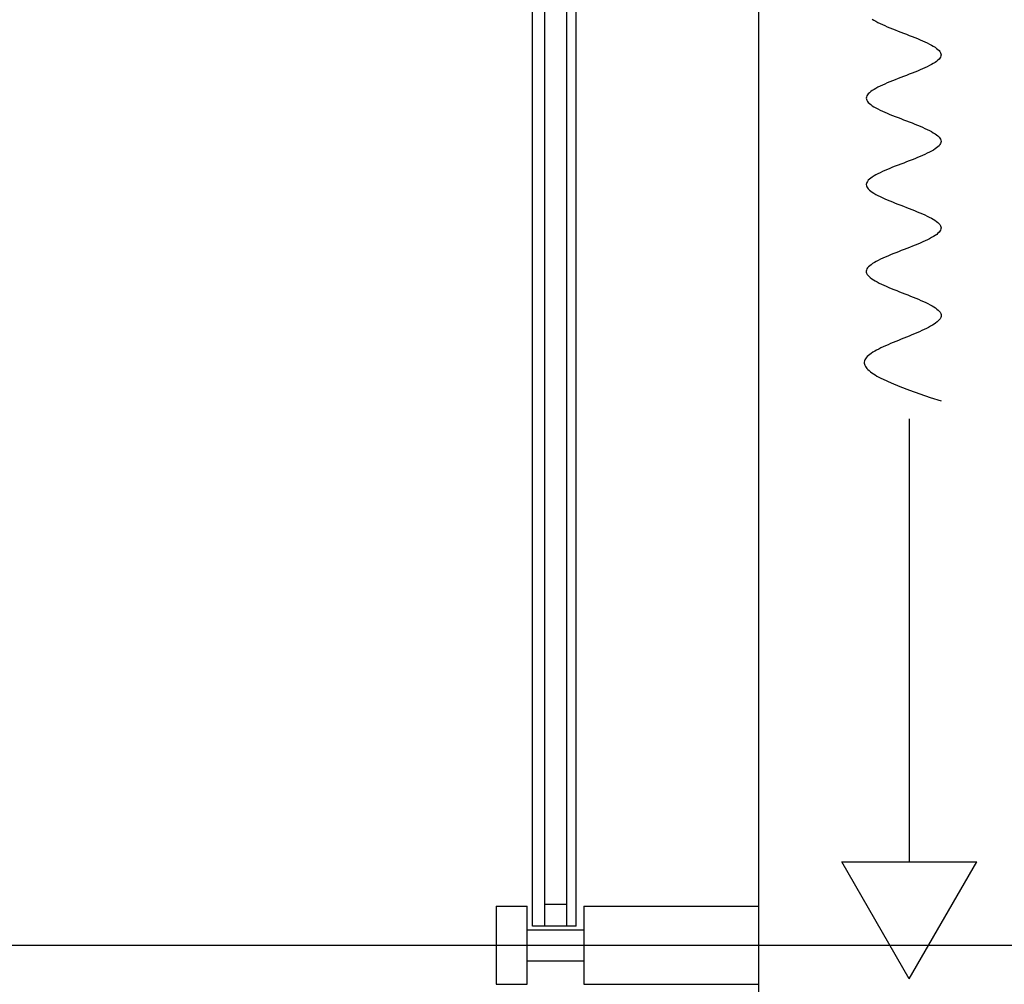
# Model space of a CAD drawing. Header units: millimetres. Extents: x 2502971067 to 2502991033, y 5626762590 to 5626807088.
# Tile 22 of 109: x 2502971871 to 2502972502, y 5626781985 to 5626782603. Entities that reach past the tile are written whole.
import ezdxf

# ---------------------------------------------------------------- set-up
doc = ezdxf.new("R2010")
doc.units = ezdxf.units.MM
for name, color, linetype in [('A_Fenster-Fassade', 2, 'Continuous'), ('A_Raster', 253, 'Continuous'), ('I_Möbel', 2, 'Continuous')]:
    doc.layers.add(name, color=color, linetype=linetype)

msp = doc.modelspace()

# ---------------------------------------------------------------- linework, layer by layer
at = {"layer": 'A_Fenster-Fassade'}
for p, q in [((2502972345, 5626772434.99819), (2502972345, 5626805960)), ((2502972199.811, 5626782022.22795), (2502972199.811, 5626783197.77439)), ((2502972207.811, 5626782022.22795), (2502972207.811, 5626783197.77439)), ((2502972221.811, 5626782022.22795), (2502972221.811, 5626783197.77439)), ((2502972227.811, 5626782022.22795), (2502972227.811, 5626783197.77439)), ((2502972176.511, 5626782034.9982), (2502972196.511, 5626782034.9982)), ((2502972176.511, 5626782034.9972), (2502972176.511, 5626781984.9972)), ((2502972196.511, 5626781984.9972), (2502972196.511, 5626782034.9972)), ((2502972221.811, 5626782036.22795), (2502972207.811, 5626782036.22795)), ((2502972232.811, 5626782034.9992), (2502972345, 5626782034.9992)), ((2502972232.811, 5626782034.9982), (2502972232.811, 5626781984.9982)), ((2502972227.811, 5626782022.22795), (2502972199.811, 5626782022.22795)), ((2502972196.511, 5626782019.9992), (2502972232.811, 5626782019.9992)), ((2502972196.505, 5626781999.9982), (2502972232.805, 5626781999.9982)), ((2502972176.511, 5626781984.9982), (2502972196.511, 5626781984.9982)), ((2502972232.811, 5626781984.9992), (2502972345, 5626781984.9992))]:
    msp.add_line(p, q, dxfattribs=at)
at = {"layer": 'A_Raster'}
msp.add_line((2502971300, 5626782010), (2502990800, 5626782010), dxfattribs=at)
at = {"layer": 'I_Möbel'}
for p, q in [((2502972417.68635, 5626782603.43487), (2502972418.78316, 5626782602.74184)), ((2502972418.78316, 5626782602.74184), (2502972419.988, 5626782602.04881)), ((2502972419.988, 5626782602.04881), (2502972421.29187, 5626782601.35578)), ((2502972421.29187, 5626782601.35578), (2502972422.68577, 5626782600.66275)), ((2502972422.68577, 5626782600.66275), (2502972424.1607, 5626782599.96972)), ((2502972424.1607, 5626782599.96972), (2502972425.70765, 5626782599.27669)), ((2502972425.70765, 5626782599.27669), (2502972427.31761, 5626782598.58366)), ((2502972427.31761, 5626782598.58366), (2502972428.9816, 5626782597.89063)), ((2502972428.9816, 5626782597.89063), (2502972430.6906, 5626782597.1976)), ((2502972430.6906, 5626782597.1976), (2502972432.43561, 5626782596.50457)), ((2502972432.43561, 5626782596.50457), (2502972434.20763, 5626782595.81154)), ((2502972434.20763, 5626782595.81154), (2502972435.99766, 5626782595.11851)), ((2502972435.99766, 5626782595.11851), (2502972437.79669, 5626782594.42548)), ((2502972437.79669, 5626782594.42548), (2502972439.59572, 5626782593.73245)), ((2502972439.59572, 5626782593.73245), (2502972441.38575, 5626782593.03943)), ((2502972441.38575, 5626782593.03943), (2502972443.15778, 5626782592.3464)), ((2502972443.15778, 5626782592.3464), (2502972444.90281, 5626782591.65337)), ((2502972444.90281, 5626782591.65337), (2502972446.61182, 5626782590.96034)), ((2502972446.61182, 5626782590.96034), (2502972448.27582, 5626782590.26731)), ((2502972448.27582, 5626782590.26731), (2502972449.88581, 5626782589.57428)), ((2502972449.88581, 5626782589.57428), (2502972451.43279, 5626782588.88125)), ((2502972451.43279, 5626782588.88125), (2502972452.90774, 5626782588.18822)), ((2502972452.90774, 5626782588.18822), (2502972454.30168, 5626782587.49519)), ((2502972454.30168, 5626782587.49519), (2502972455.60559, 5626782586.80216)), ((2502972455.60559, 5626782586.80216), (2502972456.81047, 5626782586.10913)), ((2502972456.81047, 5626782586.10913), (2502972457.90732, 5626782585.4161)), ((2502972457.90732, 5626782585.4161), (2502972458.88715, 5626782584.72307)), ((2502972458.88715, 5626782584.72307), (2502972459.74094, 5626782584.03004)), ((2502972459.74094, 5626782584.03004), (2502972460.45969, 5626782583.33701)), ((2502972460.45969, 5626782583.33701), (2502972461.0344, 5626782582.64399)), ((2502972459.74148, 5626782577.09975), (2502972458.8878, 5626782576.40672)), ((2502972460.46013, 5626782577.79278), (2502972459.74148, 5626782577.09975)), ((2502972461.03473, 5626782578.48581), (2502972460.46013, 5626782577.79278)), ((2502972461.0344, 5626782582.64399), (2502972461.45607, 5626782581.95096)), ((2502972461.45629, 5626782579.17884), (2502972461.03473, 5626782578.48581)), ((2502972461.45607, 5626782581.95096), (2502972461.7157, 5626782581.25793)), ((2502972461.71581, 5626782579.87187), (2502972461.45629, 5626782579.17884)), ((2502972461.7157, 5626782581.25793), (2502972461.80428, 5626782580.5649)), ((2502972461.80428, 5626782580.5649), (2502972461.71581, 5626782579.87187)), ((2502972448.27718, 5626782570.86249), (2502972446.61324, 5626782570.16946)), ((2502972449.8871, 5626782571.55552), (2502972448.27718, 5626782570.86249)), ((2502972451.43399, 5626782572.24855), (2502972449.8871, 5626782571.55552)), ((2502972452.90887, 5626782572.94157), (2502972451.43399, 5626782572.24855)), ((2502972454.30271, 5626782573.6346), (2502972452.90887, 5626782572.94157)), ((2502972455.60653, 5626782574.32763), (2502972454.30271, 5626782573.6346)), ((2502972456.81132, 5626782575.02066), (2502972455.60653, 5626782574.32763)), ((2502972457.90807, 5626782575.71369), (2502972456.81132, 5626782575.02066)), ((2502972458.8878, 5626782576.40672), (2502972457.90807, 5626782575.71369)), ((2502972432.43731, 5626782564.62522), (2502972430.69229, 5626782563.93219)), ((2502972434.20932, 5626782565.31825), (2502972432.43731, 5626782564.62522)), ((2502972435.99934, 5626782566.01128), (2502972434.20932, 5626782565.31825)), ((2502972437.79834, 5626782566.70431), (2502972435.99934, 5626782566.01128)), ((2502972439.59735, 5626782567.39734), (2502972437.79834, 5626782566.70431)), ((2502972441.38734, 5626782568.09037), (2502972439.59735, 5626782567.39734)), ((2502972443.15932, 5626782568.7834), (2502972441.38734, 5626782568.09037)), ((2502972444.90429, 5626782569.47643), (2502972443.15932, 5626782568.7834)), ((2502972446.61324, 5626782570.16946), (2502972444.90429, 5626782569.47643)), ((2502972418.78443, 5626782558.38796), (2502972417.68751, 5626782557.69493)), ((2502972419.98937, 5626782559.08099), (2502972418.78443, 5626782558.38796)), ((2502972421.29332, 5626782559.77402), (2502972419.98937, 5626782559.08099)), ((2502972422.68729, 5626782560.46705), (2502972421.29332, 5626782559.77402)), ((2502972424.16228, 5626782561.16008), (2502972422.68729, 5626782560.46705)), ((2502972425.70927, 5626782561.85311), (2502972424.16228, 5626782561.16008)), ((2502972427.31927, 5626782562.54613), (2502972425.70927, 5626782561.85311)), ((2502972428.98328, 5626782563.23916), (2502972427.31927, 5626782562.54613)), ((2502972430.69229, 5626782563.93219), (2502972428.98328, 5626782563.23916)), ((2502972413.87852, 5626782553.53675), (2502972413.7898, 5626782552.84372)), ((2502972413.7898, 5626782552.84372), (2502972413.87811, 5626782552.15069)), ((2502972413.87811, 5626782552.15069), (2502972414.13746, 5626782551.45766)), ((2502972414.13828, 5626782554.22978), (2502972413.87852, 5626782553.53675)), ((2502972414.56007, 5626782554.92281), (2502972414.13828, 5626782554.22978)), ((2502972415.13489, 5626782555.61584), (2502972414.56007, 5626782554.92281)), ((2502972415.85374, 5626782556.30887), (2502972415.13489, 5626782555.61584)), ((2502972416.70761, 5626782557.0019), (2502972415.85374, 5626782556.30887)), ((2502972417.68751, 5626782557.69493), (2502972416.70761, 5626782557.0019)), ((2502972414.13746, 5626782551.45766), (2502972414.55884, 5626782550.76464)), ((2502972414.55884, 5626782550.76464), (2502972415.13326, 5626782550.07161)), ((2502972415.13326, 5626782550.07161), (2502972415.85171, 5626782549.37858)), ((2502972415.85171, 5626782549.37858), (2502972416.70519, 5626782548.68555)), ((2502972416.70519, 5626782548.68555), (2502972417.68471, 5626782547.99252)), ((2502972417.68471, 5626782547.99252), (2502972418.78126, 5626782547.29949)), ((2502972418.78126, 5626782547.29949), (2502972419.98584, 5626782546.60646)), ((2502972419.98584, 5626782546.60646), (2502972421.28946, 5626782545.91343)), ((2502972421.28946, 5626782545.91343), (2502972422.6831, 5626782545.2204)), ((2502972422.6831, 5626782545.2204), (2502972424.15777, 5626782544.52737)), ((2502972424.15777, 5626782544.52737), (2502972425.70448, 5626782543.83434)), ((2502972425.70448, 5626782543.83434), (2502972427.31421, 5626782543.14131)), ((2502972427.31421, 5626782543.14131), (2502972428.97797, 5626782542.44828)), ((2502972428.97797, 5626782542.44828), (2502972430.68675, 5626782541.75525)), ((2502972430.68675, 5626782541.75525), (2502972432.43156, 5626782541.06222)), ((2502972432.43156, 5626782541.06222), (2502972434.2034, 5626782540.3692)), ((2502972434.2034, 5626782540.3692), (2502972435.99327, 5626782539.67617)), ((2502972435.99327, 5626782539.67617), (2502972437.79216, 5626782538.98314)), ((2502972437.79216, 5626782538.98314), (2502972439.59107, 5626782538.29011)), ((2502972439.59107, 5626782538.29011), (2502972441.38101, 5626782537.59708)), ((2502972441.38101, 5626782537.59708), (2502972443.15297, 5626782536.90405)), ((2502972443.15297, 5626782536.90405), (2502972444.89796, 5626782536.21102)), ((2502972444.89796, 5626782536.21102), (2502972446.60696, 5626782535.51799)), ((2502972446.60696, 5626782535.51799), (2502972448.27099, 5626782534.82496)), ((2502972448.27099, 5626782534.82496), (2502972449.88104, 5626782534.13193)), ((2502972449.88104, 5626782534.13193), (2502972451.42811, 5626782533.4389)), ((2502972451.42811, 5626782533.4389), (2502972452.90319, 5626782532.74587)), ((2502972452.90319, 5626782532.74587), (2502972454.2973, 5626782532.05284)), ((2502972454.2973, 5626782532.05284), (2502972455.60143, 5626782531.35981)), ((2502972455.60143, 5626782531.35981), (2502972456.80657, 5626782530.66678)), ((2502972456.80657, 5626782530.66678), (2502972457.90373, 5626782529.97376)), ((2502972457.90373, 5626782529.97376), (2502972458.8839, 5626782529.28073)), ((2502972458.8839, 5626782529.28073), (2502972459.7381, 5626782528.5877)), ((2502972459.7381, 5626782528.5877), (2502972460.45731, 5626782527.89467)), ((2502972460.45731, 5626782527.89467), (2502972461.03253, 5626782527.20164)), ((2502972461.03253, 5626782527.20164), (2502972461.45476, 5626782526.50861)), ((2502972461.45476, 5626782526.50861), (2502972461.71501, 5626782525.81558)), ((2502972457.91417, 5626782520.27134), (2502972456.81839, 5626782519.57832)), ((2502972458.89293, 5626782520.96437), (2502972457.91417, 5626782520.27134)), ((2502972459.74567, 5626782521.6574), (2502972458.89293, 5626782520.96437)), ((2502972460.4634, 5626782522.35043), (2502972459.74567, 5626782521.6574)), ((2502972461.03712, 5626782523.04346), (2502972460.4634, 5626782522.35043)), ((2502972461.45783, 5626782523.73649), (2502972461.03712, 5626782523.04346)), ((2502972461.71655, 5626782524.42952), (2502972461.45783, 5626782523.73649)), ((2502972461.71501, 5626782525.81558), (2502972461.80428, 5626782525.12255)), ((2502972461.80428, 5626782525.12255), (2502972461.71655, 5626782524.42952)), ((2502972444.91864, 5626782514.03408), (2502972443.17441, 5626782513.34105)), ((2502972446.6268, 5626782514.72711), (2502972444.91864, 5626782514.03408)), ((2502972448.2899, 5626782515.42014), (2502972446.6268, 5626782514.72711)), ((2502972449.89893, 5626782516.11317), (2502972448.2899, 5626782515.42014)), ((2502972451.44491, 5626782516.8062), (2502972449.89893, 5626782516.11317)), ((2502972452.91884, 5626782517.49923), (2502972451.44491, 5626782516.8062)), ((2502972454.31173, 5626782518.19226), (2502972452.91884, 5626782517.49923)), ((2502972455.61457, 5626782518.88529), (2502972454.31173, 5626782518.19226)), ((2502972456.81839, 5626782519.57832), (2502972455.61457, 5626782518.88529)), ((2502972429.00141, 5626782507.79682), (2502972427.33731, 5626782507.10379)), ((2502972430.71039, 5626782508.48985), (2502972429.00141, 5626782507.79682)), ((2502972432.45526, 5626782509.18288), (2502972430.71039, 5626782508.48985)), ((2502972434.22702, 5626782509.8759), (2502972432.45526, 5626782509.18288)), ((2502972436.01668, 5626782510.56893), (2502972434.22702, 5626782509.8759)), ((2502972437.81524, 5626782511.26196), (2502972436.01668, 5626782510.56893)), ((2502972439.61372, 5626782511.95499), (2502972437.81524, 5626782511.26196)), ((2502972441.4031, 5626782512.64802), (2502972439.61372, 5626782511.95499)), ((2502972443.17441, 5626782513.34105), (2502972441.4031, 5626782512.64802)), ((2502972416.71971, 5626782501.55955), (2502972415.86433, 5626782500.86652)), ((2502972417.70093, 5626782502.25258), (2502972416.71971, 5626782501.55955)), ((2502972418.79899, 5626782502.94561), (2502972417.70093, 5626782502.25258)), ((2502972420.0049, 5626782503.63864), (2502972418.79899, 5626782502.94561)), ((2502972421.30965, 5626782504.33167), (2502972420.0049, 5626782503.63864)), ((2502972422.70427, 5626782505.0247), (2502972421.30965, 5626782504.33167)), ((2502972424.17975, 5626782505.71773), (2502972422.70427, 5626782505.0247)), ((2502972425.72709, 5626782506.41076), (2502972424.17975, 5626782505.71773)), ((2502972427.33731, 5626782507.10379), (2502972425.72709, 5626782506.41076)), ((2502972413.88107, 5626782498.09441), (2502972413.7898, 5626782497.40138)), ((2502972413.7898, 5626782497.40138), (2502972413.87533, 5626782496.70835)), ((2502972413.87533, 5626782496.70835), (2502972414.1317, 5626782496.01532)), ((2502972414.14316, 5626782498.78744), (2502972413.88107, 5626782498.09441)), ((2502972414.1317, 5626782496.01532), (2502972414.54993, 5626782495.32229)), ((2502972414.56706, 5626782499.48046), (2502972414.14316, 5626782498.78744)), ((2502972414.54993, 5626782495.32229), (2502972415.12104, 5626782494.62926)), ((2502972415.14378, 5626782500.17349), (2502972414.56706, 5626782499.48046)), ((2502972415.86433, 5626782500.86652), (2502972415.14378, 5626782500.17349)), ((2502972415.12104, 5626782494.62926), (2502972415.83606, 5626782493.93623)), ((2502972415.83606, 5626782493.93623), (2502972416.68603, 5626782493.2432)), ((2502972416.68603, 5626782493.2432), (2502972417.66196, 5626782492.55017)), ((2502972417.66196, 5626782492.55017), (2502972418.75488, 5626782491.85714)), ((2502972418.75488, 5626782491.85714), (2502972419.95582, 5626782491.16411)), ((2502972419.95582, 5626782491.16411), (2502972421.25581, 5626782490.47108)), ((2502972421.25581, 5626782490.47108), (2502972422.64587, 5626782489.77805)), ((2502972422.64587, 5626782489.77805), (2502972424.11703, 5626782489.08502)), ((2502972424.11703, 5626782489.08502), (2502972425.66032, 5626782488.39199)), ((2502972425.66032, 5626782488.39199), (2502972427.26676, 5626782487.69897)), ((2502972427.26676, 5626782487.69897), (2502972428.92737, 5626782487.00594)), ((2502972428.92737, 5626782487.00594), (2502972430.6332, 5626782486.31291)), ((2502972430.6332, 5626782486.31291), (2502972432.37526, 5626782485.61988)), ((2502972432.37526, 5626782485.61988), (2502972434.14457, 5626782484.92685)), ((2502972434.14457, 5626782484.92685), (2502972435.93218, 5626782484.23382)), ((2502972435.93218, 5626782484.23382), (2502972437.72909, 5626782483.54079)), ((2502972437.72909, 5626782483.54079), (2502972439.52635, 5626782482.84776)), ((2502972439.52635, 5626782482.84776), (2502972441.31497, 5626782482.15473)), ((2502972441.31497, 5626782482.15473), (2502972443.08599, 5626782481.4617)), ((2502972443.08599, 5626782481.4617), (2502972444.83042, 5626782480.76867)), ((2502972444.83042, 5626782480.76867), (2502972446.5393, 5626782480.07564)), ((2502972446.5393, 5626782480.07564), (2502972448.20366, 5626782479.38261)), ((2502972448.20366, 5626782479.38261), (2502972449.81451, 5626782478.68958)), ((2502972449.81451, 5626782478.68958), (2502972451.3629, 5626782477.99655)), ((2502972451.3629, 5626782477.99655), (2502972452.83983, 5626782477.30353)), ((2502972452.83983, 5626782477.30353), (2502972454.23635, 5626782476.6105)), ((2502972454.23635, 5626782476.6105), (2502972455.54347, 5626782475.91747)), ((2502972455.54347, 5626782475.91747), (2502972456.75222, 5626782475.22444)), ((2502972456.75222, 5626782475.22444), (2502972457.85364, 5626782474.53141)), ((2502972457.85364, 5626782474.53141), (2502972458.83874, 5626782473.83838)), ((2502972458.83874, 5626782473.83838), (2502972459.69856, 5626782473.14535)), ((2502972459.69856, 5626782473.14535), (2502972460.42411, 5626782472.45232)), ((2502972460.42411, 5626782472.45232), (2502972461.00644, 5626782471.75929)), ((2502972461.00644, 5626782471.75929), (2502972461.43656, 5626782471.06626)), ((2502972461.43656, 5626782471.06626), (2502972461.70549, 5626782470.37323)), ((2502972461.70549, 5626782470.37323), (2502972461.80428, 5626782469.6802)), ((2502972455.72661, 5626782463.44294), (2502972454.43729, 5626782462.74991)), ((2502972456.91684, 5626782464.13597), (2502972455.72661, 5626782463.44294)), ((2502972457.99909, 5626782464.829), (2502972456.91684, 5626782464.13597)), ((2502972458.96445, 5626782465.52203), (2502972457.99909, 5626782464.829)), ((2502972459.80406, 5626782466.21506), (2502972458.96445, 5626782465.52203)), ((2502972460.509, 5626782466.90809), (2502972459.80406, 5626782466.21506)), ((2502972461.07038, 5626782467.60111), (2502972460.509, 5626782466.90809)), ((2502972461.47932, 5626782468.29414), (2502972461.07038, 5626782467.60111)), ((2502972461.72691, 5626782468.98717), (2502972461.47932, 5626782468.29414)), ((2502972461.80428, 5626782469.6802), (2502972461.72691, 5626782468.98717)), ((2502972441.62266, 5626782457.20567), (2502972439.84172, 5626782456.51265)), ((2502972443.38456, 5626782457.8987), (2502972441.62266, 5626782457.20567)), ((2502972445.1185, 5626782458.59173), (2502972443.38456, 5626782457.8987)), ((2502972446.81561, 5626782459.28476), (2502972445.1185, 5626782458.59173)), ((2502972448.46698, 5626782459.97779), (2502972446.81561, 5626782459.28476)), ((2502972450.06373, 5626782460.67082), (2502972448.46698, 5626782459.97779)), ((2502972451.59696, 5626782461.36385), (2502972450.06373, 5626782460.67082)), ((2502972453.05778, 5626782462.05688), (2502972451.59696, 5626782461.36385)), ((2502972454.43729, 5626782462.74991), (2502972453.05778, 5626782462.05688)), ((2502972425.97536, 5626782450.96841), (2502972424.42312, 5626782450.27538)), ((2502972427.58859, 5626782451.66144), (2502972425.97536, 5626782450.96841)), ((2502972429.25392, 5626782452.35447), (2502972427.58859, 5626782451.66144)), ((2502972430.96243, 5626782453.0475), (2502972429.25392, 5626782452.35447)), ((2502972432.70525, 5626782453.74053), (2502972430.96243, 5626782453.0475)), ((2502972434.47349, 5626782454.43356), (2502972432.70525, 5626782453.74053)), ((2502972436.25823, 5626782455.12659), (2502972434.47349, 5626782454.43356)), ((2502972438.05061, 5626782455.81962), (2502972436.25823, 5626782455.12659)), ((2502972439.84172, 5626782456.51265), (2502972438.05061, 5626782455.81962)), ((2502972415.26765, 5626782444.73115), (2502972414.66443, 5626782444.03812)), ((2502972416.01189, 5626782445.42418), (2502972415.26765, 5626782444.73115)), ((2502972416.88826, 5626782446.11721), (2502972416.01189, 5626782445.42418)), ((2502972417.88786, 5626782446.81023), (2502972416.88826, 5626782446.11721)), ((2502972419.00181, 5626782447.50326), (2502972417.88786, 5626782446.81023)), ((2502972420.2212, 5626782448.19629), (2502972419.00181, 5626782447.50326)), ((2502972421.53714, 5626782448.88932), (2502972420.2212, 5626782448.19629)), ((2502972422.94074, 5626782449.58235), (2502972421.53714, 5626782448.88932)), ((2502972424.42312, 5626782450.27538), (2502972422.94074, 5626782449.58235)), ((2502972413.91661, 5626782442.65206), (2502972413.7898, 5626782441.95903)), ((2502972413.7898, 5626782441.95903), (2502972413.83666, 5626782441.266)), ((2502972413.83666, 5626782441.266), (2502972414.05153, 5626782440.57297)), ((2502972414.21111, 5626782443.34509), (2502972413.91661, 5626782442.65206)), ((2502972414.05153, 5626782440.57297), (2502972414.42579, 5626782439.87994)), ((2502972414.66443, 5626782444.03812), (2502972414.21111, 5626782443.34509)), ((2502972414.42579, 5626782439.87994), (2502972414.95087, 5626782439.18691)), ((2502972414.95087, 5626782439.18691), (2502972415.61817, 5626782438.49388)), ((2502972415.61817, 5626782438.49388), (2502972416.4191, 5626782437.80085)), ((2502972416.4191, 5626782437.80085), (2502972417.34505, 5626782437.10782)), ((2502972417.34505, 5626782437.10782), (2502972418.38745, 5626782436.41479)), ((2502972418.38745, 5626782436.41479), (2502972419.53769, 5626782435.72177)), ((2502972419.53769, 5626782435.72177), (2502972420.78719, 5626782435.02874)), ((2502972420.78719, 5626782435.02874), (2502972422.12735, 5626782434.33571)), ((2502972422.12735, 5626782434.33571), (2502972423.54958, 5626782433.64268)), ((2502972423.54958, 5626782433.64268), (2502972425.04528, 5626782432.94965)), ((2502972425.04528, 5626782432.94965), (2502972426.60586, 5626782432.25662)), ((2502972426.60586, 5626782432.25662), (2502972428.22274, 5626782431.56359)), ((2502972428.22274, 5626782431.56359), (2502972429.88731, 5626782430.87056)), ((2502972429.88731, 5626782430.87056), (2502972431.59098, 5626782430.17753)), ((2502972431.59098, 5626782430.17753), (2502972433.32516, 5626782429.4845)), ((2502972433.32516, 5626782429.4845), (2502972435.08127, 5626782428.79147)), ((2502972435.08127, 5626782428.79147), (2502972436.85069, 5626782428.09844)), ((2502972436.85069, 5626782428.09844), (2502972438.62485, 5626782427.40541)), ((2502972438.62485, 5626782427.40541), (2502972440.39515, 5626782426.71238)), ((2502972440.39515, 5626782426.71238), (2502972442.15299, 5626782426.01935)), ((2502972442.15299, 5626782426.01935), (2502972443.88979, 5626782425.32632)), ((2502972443.88979, 5626782425.32632), (2502972445.59694, 5626782424.6333)), ((2502972445.59694, 5626782424.6333), (2502972447.26586, 5626782423.94027)), ((2502972447.26586, 5626782423.94027), (2502972448.88796, 5626782423.24724)), ((2502972448.88796, 5626782423.24724), (2502972450.45464, 5626782422.55421)), ((2502972450.45464, 5626782422.55421), (2502972451.9573, 5626782421.86118)), ((2502972451.9573, 5626782421.86118), (2502972453.38737, 5626782421.16815)), ((2502972453.38737, 5626782421.16815), (2502972454.73623, 5626782420.47512)), ((2502972454.73623, 5626782420.47512), (2502972455.9953, 5626782419.78209)), ((2502972455.9953, 5626782419.78209), (2502972457.15599, 5626782419.08906)), ((2502972457.15599, 5626782419.08906), (2502972458.20971, 5626782418.39603)), ((2502972458.20971, 5626782418.39603), (2502972459.14785, 5626782417.703)), ((2502972459.14785, 5626782417.703), (2502972459.96183, 5626782417.00997)), ((2502972459.96183, 5626782417.00997), (2502972460.64306, 5626782416.31694)), ((2502972460.64306, 5626782416.31694), (2502972461.18294, 5626782415.62391)), ((2502972461.18294, 5626782415.62391), (2502972461.57287, 5626782414.93088)), ((2502972461.57287, 5626782414.93088), (2502972461.80428, 5626782414.23786)), ((2502972461.87123, 5626782413.54483), (2502972461.77853, 5626782412.8518)), ((2502972461.80428, 5626782414.23786), (2502972461.87123, 5626782413.54483)), ((2502972454.99293, 5626782406.61453), (2502972453.71473, 5626782405.9215)), ((2502972456.18621, 5626782407.30756), (2502972454.99293, 5626782406.61453)), ((2502972457.2871, 5626782408.00059), (2502972456.18621, 5626782407.30756)), ((2502972458.28812, 5626782408.69362), (2502972457.2871, 5626782408.00059)), ((2502972459.1818, 5626782409.38665), (2502972458.28812, 5626782408.69362)), ((2502972459.96066, 5626782410.07968), (2502972459.1818, 5626782409.38665)), ((2502972460.61724, 5626782410.77271), (2502972459.96066, 5626782410.07968)), ((2502972461.14407, 5626782411.46574), (2502972460.61724, 5626782410.77271)), ((2502972461.53365, 5626782412.15877), (2502972461.14407, 5626782411.46574)), ((2502972461.77853, 5626782412.8518), (2502972461.53365, 5626782412.15877)), ((2502972441.32885, 5626782400.37727), (2502972439.62267, 5626782399.68424)), ((2502972443.01736, 5626782401.0703), (2502972441.32885, 5626782400.37727)), ((2502972444.68074, 5626782401.76333), (2502972443.01736, 5626782401.0703)), ((2502972446.31152, 5626782402.45636), (2502972444.68074, 5626782401.76333)), ((2502972447.90221, 5626782403.14939), (2502972446.31152, 5626782402.45636)), ((2502972449.44535, 5626782403.84242), (2502972447.90221, 5626782403.14939)), ((2502972450.93347, 5626782404.53544), (2502972449.44535, 5626782403.84242)), ((2502972452.35909, 5626782405.22847), (2502972450.93347, 5626782404.53544)), ((2502972453.71473, 5626782405.9215), (2502972452.35909, 5626782405.22847)), ((2502972426.23438, 5626782394.14), (2502972424.70557, 5626782393.44698)), ((2502972427.81278, 5626782394.83303), (2502972426.23438, 5626782394.14)), ((2502972429.43331, 5626782395.52606), (2502972427.81278, 5626782394.83303)), ((2502972431.08849, 5626782396.21909), (2502972429.43331, 5626782395.52606)), ((2502972432.77086, 5626782396.91212), (2502972431.08849, 5626782396.21909)), ((2502972434.47294, 5626782397.60515), (2502972432.77086, 5626782396.91212)), ((2502972436.18725, 5626782398.29818), (2502972434.47294, 5626782397.60515)), ((2502972437.90632, 5626782398.99121), (2502972436.18725, 5626782398.29818)), ((2502972439.62267, 5626782399.68424), (2502972437.90632, 5626782398.99121)), ((2502972415.15763, 5626782387.90274), (2502972414.41155, 5626782387.20971)), ((2502972416.02058, 5626782388.59577), (2502972415.15763, 5626782387.90274)), ((2502972416.99291, 5626782389.2888), (2502972416.02058, 5626782388.59577)), ((2502972418.06716, 5626782389.98183), (2502972416.99291, 5626782389.2888)), ((2502972419.23585, 5626782390.67486), (2502972418.06716, 5626782389.98183)), ((2502972420.49151, 5626782391.36789), (2502972419.23585, 5626782390.67486)), ((2502972421.82667, 5626782392.06092), (2502972420.49151, 5626782391.36789)), ((2502972423.23385, 5626782392.75395), (2502972421.82667, 5626782392.06092)), ((2502972424.70557, 5626782393.44698), (2502972423.23385, 5626782392.75395)), ((2502972412.69684, 5626782384.43759), (2502972412.58076, 5626782383.74456)), ((2502972412.58076, 5626782383.74456), (2502972412.58331, 5626782383.05154)), ((2502972412.58331, 5626782383.05154), (2502972412.70119, 5626782382.35851)), ((2502972412.93484, 5626782385.13062), (2502972412.69684, 5626782384.43759)), ((2502972412.70119, 5626782382.35851), (2502972412.93111, 5626782381.66548)), ((2502972412.93111, 5626782381.66548), (2502972413.26977, 5626782380.97245)), ((2502972413.29806, 5626782385.82365), (2502972412.93484, 5626782385.13062)), ((2502972413.7898, 5626782386.51668), (2502972413.29806, 5626782385.82365)), ((2502972414.41155, 5626782387.20971), (2502972413.7898, 5626782386.51668)), ((2502972413.26977, 5626782380.97245), (2502972413.71388, 5626782380.27942)), ((2502972413.71388, 5626782380.27942), (2502972414.26014, 5626782379.58639)), ((2502972414.26014, 5626782379.58639), (2502972414.90526, 5626782378.89336)), ((2502972414.90526, 5626782378.89336), (2502972415.64593, 5626782378.20033)), ((2502972415.64593, 5626782378.20033), (2502972416.47888, 5626782377.5073)), ((2502972416.47888, 5626782377.5073), (2502972417.40079, 5626782376.81427)), ((2502972417.40079, 5626782376.81427), (2502972418.40839, 5626782376.12124)), ((2502972418.40839, 5626782376.12124), (2502972419.49836, 5626782375.42821)), ((2502972419.49836, 5626782375.42821), (2502972420.66742, 5626782374.73518)), ((2502972420.66742, 5626782374.73518), (2502972421.91226, 5626782374.04215)), ((2502972421.91226, 5626782374.04215), (2502972423.2296, 5626782373.34912)), ((2502972423.2296, 5626782373.34912), (2502972424.61615, 5626782372.6561)), ((2502972424.61615, 5626782372.6561), (2502972429.69542, 5626782370.346)), ((2502972429.69542, 5626782370.346), (2502972435.38492, 5626782368.0359)), ((2502972435.38492, 5626782368.0359), (2502972441.5626, 5626782365.7258)), ((2502972441.5626, 5626782365.7258), (2502972448.10642, 5626782363.4157)), ((2502972448.10642, 5626782363.4157), (2502972454.89433, 5626782361.10561)), ((2502972454.89433, 5626782361.10561), (2502972461.80428, 5626782358.79551)), ((2502972441.34429, 5626782347.36718), (2502972441.34429, 5626782063.39912)), ((2502972441.34429, 5626781988.43155), (2502972398.06174, 5626782063.39912)), ((2502972398.06174, 5626782063.39912), (2502972484.62683, 5626782063.39912)), ((2502972441.34429, 5626781988.43155), (2502972484.62683, 5626782063.39912))]:
    msp.add_line(p, q, dxfattribs=at)

doc.saveas('drawing.dxf')
